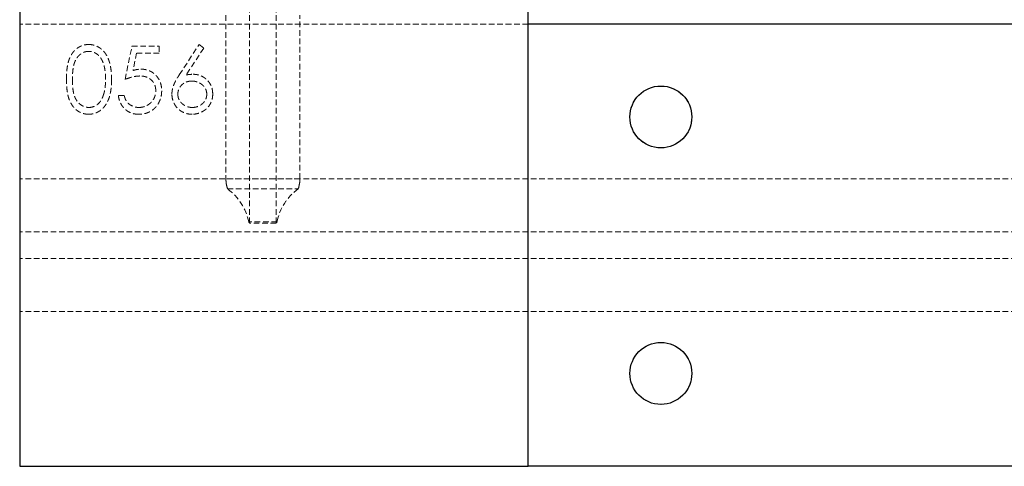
# Model space of a CAD drawing. Header units: millimetres. Extents: x -2922 to 3296, y -1758 to 2616.
# Tile 1 of 26: x -2922 to -2700, y -1758 to -1657. Entities that reach past the tile are written whole.
import ezdxf

# ---------------------------------------------------------------- set-up
doc = ezdxf.new("R2010")
doc.units = ezdxf.units.MM
doc.linetypes.add('HIDDEN', pattern=[1.905, 1.27, -0.635])
doc.layers.add('CAILLEBOTIS', color=1, linetype='Continuous', lineweight=25)

msp = doc.modelspace()

# ---------------------------------------------------------------- linework, layer by layer
at = {"color": 7, "linetype": 'HIDDEN', "lineweight": 18}
for p, q in [((-2870.24, -1703.48), (-2870.24, 285.02)), ((-2864.24, -1703.48), (-2864.24, 285.02)), ((-2875.6, -1656.48), (-2875.6, -1693.48)), ((-2858.87, -1693.48), (-2858.87, -1656.48)), ((-2922.24, -1758.48), (-2922.24, -1658.48)), ((-2807.24, -1658.48), (-2922.24, -1658.48)), ((3187.76, -1658.48), (-2922.24, -1658.48)), ((-2922.24, -1658.48), (-2922.24, -1693.48)), ((-2886.14, -1669.94), (-2881.66, -1663.1)), ((-2881.66, -1663.1), (-2880.62, -1663.91)), ((-2898.39, -1670.98), (-2896.85, -1663.48)), ((-2896.85, -1663.48), (-2890.7, -1663.48)), ((-2895.8, -1665.02), (-2896.61, -1668.97)), ((-2890.7, -1665.02), (-2895.8, -1665.02)), ((-2890.7, -1663.48), (-2890.7, -1665.02)), ((-2880.62, -1663.91), (-2884.59, -1669.97)), ((-2899.93, -1674.64), (-2898.58, -1674.64)), ((-2922.24, -1693.48), (-2922.24, -1705.48)), ((-2922.24, -1705.48), (-2922.24, -1693.48)), ((3187.76, -1693.48), (-2922.24, -1693.48)), ((-2858.87, -1693.48), (-2875.6, -1693.48)), ((-2875.23, -1695.74), (-2859.25, -1695.74)), ((-2864.02, -1703.22), (-2870.45, -1703.22)), ((3187.76, -1705.48), (-2922.24, -1705.48)), ((-2864.24, -1703.48), (-2870.24, -1703.48)), ((3187.76, -1711.48), (-2922.24, -1711.48)), ((-2922.24, -1711.48), (-2922.24, -1723.48)), ((-2922.24, -1723.48), (-2922.24, -1711.48)), ((-2922.24, -1723.48), (-2922.24, -1758.48)), ((3187.76, -1723.48), (-2922.24, -1723.48)), ((-2807.24, -1758.48), (-2922.24, -1758.48)), ((3187.76, -1758.48), (-2922.24, -1758.48))]:
    msp.add_line(p, q, dxfattribs=at)
at = {"color": 7, "linetype": 'Continuous', "lineweight": 25}
for p, q in [((-2637.24, -1658.48), (-2807.24, -1658.48)), ((-2637.24, -1758.48), (-2807.24, -1758.48))]:
    msp.add_line(p, q, dxfattribs=at)
for centre in [(-2777.24, -1679.48), (-2777.24, -1737.48)]:
    msp.add_circle(centre, 7, dxfattribs=at)
at = {"color": 7, "linetype": 'HIDDEN', "lineweight": 18}
for centre in [(-2777.24, -1679.48), (-2777.24, -1737.48)]:
    msp.add_circle(centre, 7, dxfattribs=at)
for centre, start, end in [((-2882.24, -1705.48), 10.8475, 54.2726), ((-2852.24, -1705.48), 125.7274, 169.1525)]:
    msp.add_arc(centre, 12, start, end, dxfattribs=at)
for points, knots in [([(-2911.66, -1670.99), (-2911.66, -1670.75), (-2911.66, -1670.28), (-2911.63, -1669.6), (-2911.58, -1668.96), (-2911.51, -1668.37), (-2911.42, -1667.81), (-2911.31, -1667.3), (-2911.18, -1666.83), (-2911.03, -1666.4), (-2910.87, -1666), (-2910.69, -1665.63), (-2910.48, -1665.29), (-2910.27, -1664.97), (-2910.03, -1664.67), (-2909.79, -1664.4), (-2909.52, -1664.15), (-2909.24, -1663.93), (-2908.95, -1663.74), (-2908.64, -1663.57), (-2908.33, -1663.42), (-2908.01, -1663.3), (-2907.68, -1663.21), (-2907.34, -1663.14), (-2907, -1663.1), (-2906.76, -1663.1), (-2906.65, -1663.1)], [0, 0, 0, 0, 0.068595, 0.133246, 0.194313, 0.251279, 0.304513, 0.354235, 0.400481, 0.443411, 0.484015, 0.523252, 0.561042, 0.5979, 0.633518, 0.668314, 0.702496, 0.736685, 0.770293, 0.803437, 0.835913, 0.86846, 0.900847, 0.933467, 0.966258, 1, 1, 1, 1]), ([(-2911.66, -1670.99), (-2911.66, -1670.75), (-2911.66, -1670.28), (-2911.63, -1669.6), (-2911.58, -1668.96), (-2911.51, -1668.37), (-2911.42, -1667.81), (-2911.31, -1667.3), (-2911.18, -1666.83), (-2911.03, -1666.4), (-2910.87, -1666), (-2910.69, -1665.63), (-2910.48, -1665.29), (-2910.27, -1664.97), (-2910.03, -1664.67), (-2909.79, -1664.4), (-2909.52, -1664.15), (-2909.24, -1663.93), (-2908.95, -1663.74), (-2908.64, -1663.57), (-2908.33, -1663.42), (-2908.01, -1663.3), (-2907.68, -1663.21), (-2907.34, -1663.14), (-2907, -1663.1), (-2906.76, -1663.1), (-2906.65, -1663.1)], [0, 0, 0, 0, 0.068595, 0.133246, 0.194313, 0.251279, 0.304513, 0.354235, 0.400481, 0.443411, 0.484015, 0.523252, 0.561042, 0.5979, 0.633518, 0.668314, 0.702496, 0.736685, 0.770293, 0.803437, 0.835913, 0.86846, 0.900847, 0.933467, 0.966258, 1, 1, 1, 1]), ([(-2906.65, -1663.1), (-2906.53, -1663.1), (-2906.29, -1663.1), (-2905.94, -1663.14), (-2905.6, -1663.21), (-2905.26, -1663.3), (-2904.94, -1663.42), (-2904.62, -1663.57), (-2904.31, -1663.74), (-2904.01, -1663.94), (-2903.73, -1664.16), (-2903.45, -1664.41), (-2903.2, -1664.69), (-2902.95, -1664.99), (-2902.73, -1665.32), (-2902.52, -1665.68), (-2902.33, -1666.06), (-2902.15, -1666.47), (-2901.99, -1666.91), (-2901.85, -1667.39), (-2901.73, -1667.9), (-2901.63, -1668.45), (-2901.56, -1669.03), (-2901.51, -1669.65), (-2901.48, -1670.31), (-2901.47, -1670.76), (-2901.47, -1670.99)], [0, 0, 0, 0, 0.033788, 0.067194, 0.099862, 0.132567, 0.165151, 0.197913, 0.231319, 0.265083, 0.299255, 0.334399, 0.369943, 0.406284, 0.444064, 0.482998, 0.523354, 0.565537, 0.609613, 0.656391, 0.705885, 0.758325, 0.813832, 0.872795, 0.934722, 1, 1, 1, 1]), ([(-2906.65, -1663.1), (-2906.53, -1663.1), (-2906.29, -1663.1), (-2905.94, -1663.14), (-2905.6, -1663.21), (-2905.26, -1663.3), (-2904.94, -1663.42), (-2904.62, -1663.57), (-2904.31, -1663.74), (-2904.01, -1663.94), (-2903.73, -1664.16), (-2903.45, -1664.41), (-2903.2, -1664.69), (-2902.95, -1664.99), (-2902.73, -1665.32), (-2902.52, -1665.68), (-2902.33, -1666.06), (-2902.15, -1666.47), (-2901.99, -1666.91), (-2901.85, -1667.39), (-2901.73, -1667.9), (-2901.63, -1668.45), (-2901.56, -1669.03), (-2901.51, -1669.65), (-2901.48, -1670.31), (-2901.47, -1670.76), (-2901.47, -1670.99)], [0, 0, 0, 0, 0.033788, 0.067194, 0.099862, 0.132567, 0.165151, 0.197913, 0.231319, 0.265083, 0.299255, 0.334399, 0.369943, 0.406284, 0.444064, 0.482998, 0.523354, 0.565537, 0.609613, 0.656391, 0.705885, 0.758325, 0.813832, 0.872795, 0.934722, 1, 1, 1, 1]), ([(-2906.6, -1664.64), (-2906.77, -1664.64), (-2907.1, -1664.66), (-2907.59, -1664.78), (-2908.06, -1665), (-2908.43, -1665.23), (-2908.72, -1665.46), (-2908.92, -1665.65), (-2909.11, -1665.87), (-2909.29, -1666.1), (-2909.45, -1666.35), (-2909.6, -1666.62), (-2909.73, -1666.91), (-2909.86, -1667.22), (-2909.97, -1667.56), (-2910.06, -1667.94), (-2910.14, -1668.35), (-2910.2, -1668.81), (-2910.25, -1669.3), (-2910.29, -1669.82), (-2910.31, -1670.39), (-2910.31, -1670.78), (-2910.31, -1670.98)], [0, 0, 0, 0, 0.060387, 0.120883, 0.182755, 0.247811, 0.281299, 0.315088, 0.349702, 0.384857, 0.420966, 0.458511, 0.497175, 0.537602, 0.580503, 0.627468, 0.678388, 0.733983, 0.793747, 0.857714, 0.926698, 1, 1, 1, 1]), ([(-2906.6, -1664.64), (-2906.77, -1664.64), (-2907.1, -1664.66), (-2907.59, -1664.78), (-2908.06, -1665), (-2908.43, -1665.23), (-2908.72, -1665.46), (-2908.92, -1665.65), (-2909.11, -1665.87), (-2909.29, -1666.1), (-2909.45, -1666.35), (-2909.6, -1666.62), (-2909.73, -1666.91), (-2909.86, -1667.22), (-2909.97, -1667.56), (-2910.06, -1667.94), (-2910.14, -1668.35), (-2910.2, -1668.81), (-2910.25, -1669.3), (-2910.29, -1669.82), (-2910.31, -1670.39), (-2910.31, -1670.78), (-2910.31, -1670.98)], [0, 0, 0, 0, 0.060387, 0.120883, 0.182755, 0.247811, 0.281299, 0.315088, 0.349702, 0.384857, 0.420966, 0.458511, 0.497175, 0.537602, 0.580503, 0.627468, 0.678388, 0.733983, 0.793747, 0.857714, 0.926698, 1, 1, 1, 1]), ([(-2902.81, -1670.98), (-2902.82, -1670.8), (-2902.82, -1670.45), (-2902.84, -1669.93), (-2902.89, -1669.44), (-2902.94, -1668.98), (-2903.01, -1668.53), (-2903.09, -1668.12), (-2903.2, -1667.73), (-2903.31, -1667.36), (-2903.45, -1667.02), (-2903.59, -1666.7), (-2903.75, -1666.4), (-2903.92, -1666.13), (-2904.1, -1665.89), (-2904.29, -1665.66), (-2904.5, -1665.46), (-2904.78, -1665.23), (-2905.16, -1665), (-2905.62, -1664.79), (-2906.11, -1664.66), (-2906.44, -1664.64), (-2906.6, -1664.64)], [0, 0, 0, 0, 0.065681, 0.128486, 0.188175, 0.245106, 0.299448, 0.350823, 0.399942, 0.446672, 0.491255, 0.533376, 0.573853, 0.612526, 0.649597, 0.685532, 0.720106, 0.753838, 0.818925, 0.880493, 0.940311, 1, 1, 1, 1]), ([(-2902.81, -1670.98), (-2902.82, -1670.8), (-2902.82, -1670.45), (-2902.84, -1669.93), (-2902.89, -1669.44), (-2902.94, -1668.98), (-2903.01, -1668.53), (-2903.09, -1668.12), (-2903.2, -1667.73), (-2903.31, -1667.36), (-2903.45, -1667.02), (-2903.59, -1666.7), (-2903.75, -1666.4), (-2903.92, -1666.13), (-2904.1, -1665.89), (-2904.29, -1665.66), (-2904.5, -1665.46), (-2904.78, -1665.23), (-2905.16, -1665), (-2905.62, -1664.79), (-2906.11, -1664.66), (-2906.44, -1664.64), (-2906.6, -1664.64)], [0, 0, 0, 0, 0.065681, 0.128486, 0.188175, 0.245106, 0.299448, 0.350823, 0.399942, 0.446672, 0.491255, 0.533376, 0.573853, 0.612526, 0.649597, 0.685532, 0.720106, 0.753838, 0.818925, 0.880493, 0.940311, 1, 1, 1, 1]), ([(-2896.61, -1668.97), (-2896.45, -1668.92), (-2896.14, -1668.84), (-2895.69, -1668.74), (-2895.26, -1668.69), (-2894.98, -1668.68), (-2894.84, -1668.67)], [0, 0, 0, 0, 0.275068, 0.532901, 0.773973, 1, 1, 1, 1]), ([(-2896.61, -1668.97), (-2896.45, -1668.92), (-2896.14, -1668.84), (-2895.69, -1668.74), (-2895.26, -1668.69), (-2894.98, -1668.68), (-2894.84, -1668.67)], [0, 0, 0, 0, 0.275068, 0.532901, 0.773973, 1, 1, 1, 1]), ([(-2894.84, -1668.67), (-2894.68, -1668.68), (-2894.35, -1668.68), (-2893.86, -1668.75), (-2893.4, -1668.86), (-2892.97, -1669.01), (-2892.55, -1669.2), (-2892.16, -1669.44), (-2891.79, -1669.73), (-2891.45, -1670.05), (-2891.14, -1670.4), (-2890.87, -1670.79), (-2890.63, -1671.19), (-2890.45, -1671.62), (-2890.3, -1672.08), (-2890.2, -1672.56), (-2890.13, -1673.06), (-2890.13, -1673.41), (-2890.12, -1673.58)], [0, 0, 0, 0, 0.065808, 0.129394, 0.190894, 0.251281, 0.310815, 0.370371, 0.430768, 0.492881, 0.555104, 0.616067, 0.677256, 0.73826, 0.800762, 0.864778, 0.931045, 1, 1, 1, 1]), ([(-2894.84, -1668.67), (-2894.68, -1668.68), (-2894.35, -1668.68), (-2893.86, -1668.75), (-2893.4, -1668.86), (-2892.97, -1669.01), (-2892.55, -1669.2), (-2892.16, -1669.44), (-2891.79, -1669.73), (-2891.45, -1670.05), (-2891.14, -1670.4), (-2890.87, -1670.79), (-2890.63, -1671.19), (-2890.45, -1671.62), (-2890.3, -1672.08), (-2890.2, -1672.56), (-2890.13, -1673.06), (-2890.13, -1673.41), (-2890.12, -1673.58)], [0, 0, 0, 0, 0.065808, 0.129394, 0.190894, 0.251281, 0.310815, 0.370371, 0.430768, 0.492881, 0.555104, 0.616067, 0.677256, 0.73826, 0.800762, 0.864778, 0.931045, 1, 1, 1, 1]), ([(-2887.81, -1674.3), (-2887.81, -1674.14), (-2887.8, -1673.83), (-2887.73, -1673.35), (-2887.61, -1672.86), (-2887.48, -1672.45), (-2887.34, -1672.11), (-2887.23, -1671.83), (-2887.09, -1671.55), (-2886.94, -1671.25), (-2886.76, -1670.94), (-2886.57, -1670.62), (-2886.36, -1670.29), (-2886.21, -1670.06), (-2886.14, -1669.94)], [0, 0, 0, 0, 0.097818, 0.199726, 0.305276, 0.415811, 0.474472, 0.537274, 0.603657, 0.674299, 0.749834, 0.828598, 0.912378, 1, 1, 1, 1]), ([(-2887.81, -1674.3), (-2887.81, -1674.14), (-2887.8, -1673.83), (-2887.73, -1673.35), (-2887.61, -1672.86), (-2887.48, -1672.45), (-2887.34, -1672.11), (-2887.23, -1671.83), (-2887.09, -1671.55), (-2886.94, -1671.25), (-2886.76, -1670.94), (-2886.57, -1670.62), (-2886.36, -1670.29), (-2886.21, -1670.06), (-2886.14, -1669.94)], [0, 0, 0, 0, 0.097818, 0.199726, 0.305276, 0.415811, 0.474472, 0.537274, 0.603657, 0.674299, 0.749834, 0.828598, 0.912378, 1, 1, 1, 1]), ([(-2884.59, -1669.97), (-2884.32, -1669.93), (-2883.81, -1669.85), (-2883.29, -1669.83), (-2883.03, -1669.83)], [0, 0, 0, 0, 0.512659, 1, 1, 1, 1]), ([(-2884.59, -1669.97), (-2884.32, -1669.93), (-2883.81, -1669.85), (-2883.29, -1669.83), (-2883.03, -1669.83)], [0, 0, 0, 0, 0.512659, 1, 1, 1, 1]), ([(-2883.03, -1669.83), (-2882.88, -1669.83), (-2882.58, -1669.84), (-2882.14, -1669.9), (-2881.72, -1670), (-2881.31, -1670.14), (-2880.93, -1670.32), (-2880.55, -1670.54), (-2880.21, -1670.81), (-2879.87, -1671.11), (-2879.57, -1671.43), (-2879.31, -1671.78), (-2879.08, -1672.15), (-2878.9, -1672.54), (-2878.76, -1672.95), (-2878.66, -1673.37), (-2878.6, -1673.82), (-2878.59, -1674.12), (-2878.58, -1674.27)], [0, 0, 0, 0, 0.065231, 0.128405, 0.190067, 0.250943, 0.311546, 0.372863, 0.435024, 0.499072, 0.563091, 0.62551, 0.68668, 0.747283, 0.808563, 0.870742, 0.934341, 1, 1, 1, 1]), ([(-2883.03, -1669.83), (-2882.88, -1669.83), (-2882.58, -1669.84), (-2882.14, -1669.9), (-2881.72, -1670), (-2881.31, -1670.14), (-2880.93, -1670.32), (-2880.55, -1670.54), (-2880.21, -1670.81), (-2879.87, -1671.11), (-2879.57, -1671.43), (-2879.31, -1671.78), (-2879.08, -1672.15), (-2878.9, -1672.54), (-2878.76, -1672.95), (-2878.66, -1673.37), (-2878.6, -1673.82), (-2878.59, -1674.12), (-2878.58, -1674.27)], [0, 0, 0, 0, 0.065231, 0.128405, 0.190067, 0.250943, 0.311546, 0.372863, 0.435024, 0.499072, 0.563091, 0.62551, 0.68668, 0.747283, 0.808563, 0.870742, 0.934341, 1, 1, 1, 1]), ([(-2906.65, -1678.87), (-2906.76, -1678.86), (-2907, -1678.86), (-2907.34, -1678.82), (-2907.68, -1678.75), (-2908.01, -1678.66), (-2908.33, -1678.55), (-2908.63, -1678.4), (-2908.94, -1678.24), (-2909.23, -1678.04), (-2909.51, -1677.82), (-2909.77, -1677.58), (-2910.02, -1677.31), (-2910.25, -1677.01), (-2910.47, -1676.69), (-2910.67, -1676.34), (-2910.86, -1675.97), (-2911.03, -1675.57), (-2911.18, -1675.14), (-2911.31, -1674.66), (-2911.41, -1674.15), (-2911.5, -1673.6), (-2911.58, -1673), (-2911.63, -1672.37), (-2911.66, -1671.69), (-2911.66, -1671.23), (-2911.66, -1670.99)], [0, 0, 0, 0, 0.033787, 0.066622, 0.099285, 0.131361, 0.163585, 0.196104, 0.228902, 0.262158, 0.295991, 0.330218, 0.36506, 0.400951, 0.43762, 0.475708, 0.515381, 0.556414, 0.599765, 0.646424, 0.696431, 0.749782, 0.806573, 0.867436, 0.931887, 1, 1, 1, 1]), ([(-2906.65, -1678.87), (-2906.76, -1678.86), (-2907, -1678.86), (-2907.34, -1678.82), (-2907.68, -1678.75), (-2908.01, -1678.66), (-2908.33, -1678.55), (-2908.63, -1678.4), (-2908.94, -1678.24), (-2909.23, -1678.04), (-2909.51, -1677.82), (-2909.77, -1677.58), (-2910.02, -1677.31), (-2910.25, -1677.01), (-2910.47, -1676.69), (-2910.67, -1676.34), (-2910.86, -1675.97), (-2911.03, -1675.57), (-2911.18, -1675.14), (-2911.31, -1674.66), (-2911.41, -1674.15), (-2911.5, -1673.6), (-2911.58, -1673), (-2911.63, -1672.37), (-2911.66, -1671.69), (-2911.66, -1671.23), (-2911.66, -1670.99)], [0, 0, 0, 0, 0.033787, 0.066622, 0.099285, 0.131361, 0.163585, 0.196104, 0.228902, 0.262158, 0.295991, 0.330218, 0.36506, 0.400951, 0.43762, 0.475708, 0.515381, 0.556414, 0.599765, 0.646424, 0.696431, 0.749782, 0.806573, 0.867436, 0.931887, 1, 1, 1, 1]), ([(-2910.31, -1670.98), (-2910.31, -1671.18), (-2910.31, -1671.57), (-2910.29, -1672.14), (-2910.25, -1672.66), (-2910.21, -1673.15), (-2910.14, -1673.6), (-2910.06, -1674.02), (-2909.97, -1674.39), (-2909.86, -1674.74), (-2909.74, -1675.05), (-2909.6, -1675.34), (-2909.45, -1675.61), (-2909.29, -1675.86), (-2909.11, -1676.09), (-2908.93, -1676.31), (-2908.72, -1676.5), (-2908.43, -1676.73), (-2908.06, -1676.97), (-2907.58, -1677.17), (-2907.1, -1677.3), (-2906.77, -1677.32), (-2906.6, -1677.33)], [0, 0, 0, 0, 0.072951, 0.141584, 0.205926, 0.265301, 0.320597, 0.371817, 0.41879, 0.461699, 0.502134, 0.540804, 0.578181, 0.614297, 0.649678, 0.684299, 0.718359, 0.752081, 0.817652, 0.879722, 0.939966, 1, 1, 1, 1]), ([(-2910.31, -1670.98), (-2910.31, -1671.18), (-2910.31, -1671.57), (-2910.29, -1672.14), (-2910.25, -1672.66), (-2910.21, -1673.15), (-2910.14, -1673.6), (-2910.06, -1674.02), (-2909.97, -1674.39), (-2909.86, -1674.74), (-2909.74, -1675.05), (-2909.6, -1675.34), (-2909.45, -1675.61), (-2909.29, -1675.86), (-2909.11, -1676.09), (-2908.93, -1676.31), (-2908.72, -1676.5), (-2908.43, -1676.73), (-2908.06, -1676.97), (-2907.58, -1677.17), (-2907.1, -1677.3), (-2906.77, -1677.32), (-2906.6, -1677.33)], [0, 0, 0, 0, 0.072951, 0.141584, 0.205926, 0.265301, 0.320597, 0.371817, 0.41879, 0.461699, 0.502134, 0.540804, 0.578181, 0.614297, 0.649678, 0.684299, 0.718359, 0.752081, 0.817652, 0.879722, 0.939966, 1, 1, 1, 1]), ([(-2901.47, -1670.99), (-2901.47, -1671.22), (-2901.48, -1671.66), (-2901.51, -1672.32), (-2901.56, -1672.94), (-2901.63, -1673.52), (-2901.73, -1674.06), (-2901.84, -1674.57), (-2901.98, -1675.05), (-2902.14, -1675.48), (-2902.32, -1675.89), (-2902.51, -1676.27), (-2902.72, -1676.63), (-2902.94, -1676.96), (-2903.18, -1677.26), (-2903.44, -1677.54), (-2903.71, -1677.79), (-2904, -1678.02), (-2904.31, -1678.22), (-2904.61, -1678.39), (-2904.93, -1678.54), (-2905.26, -1678.66), (-2905.59, -1678.75), (-2905.94, -1678.82), (-2906.29, -1678.86), (-2906.53, -1678.86), (-2906.65, -1678.87)], [0, 0, 0, 0, 0.065063, 0.126773, 0.185516, 0.240765, 0.29298, 0.34225, 0.388919, 0.432776, 0.474628, 0.514775, 0.553606, 0.591426, 0.628028, 0.663804, 0.698984, 0.733591, 0.767628, 0.801208, 0.834264, 0.866981, 0.89972, 0.932702, 0.966176, 1, 1, 1, 1]), ([(-2901.47, -1670.99), (-2901.47, -1671.22), (-2901.48, -1671.66), (-2901.51, -1672.32), (-2901.56, -1672.94), (-2901.63, -1673.52), (-2901.73, -1674.06), (-2901.84, -1674.57), (-2901.98, -1675.05), (-2902.14, -1675.48), (-2902.32, -1675.89), (-2902.51, -1676.27), (-2902.72, -1676.63), (-2902.94, -1676.96), (-2903.18, -1677.26), (-2903.44, -1677.54), (-2903.71, -1677.79), (-2904, -1678.02), (-2904.31, -1678.22), (-2904.61, -1678.39), (-2904.93, -1678.54), (-2905.26, -1678.66), (-2905.59, -1678.75), (-2905.94, -1678.82), (-2906.29, -1678.86), (-2906.53, -1678.86), (-2906.65, -1678.87)], [0, 0, 0, 0, 0.065063, 0.126773, 0.185516, 0.240765, 0.29298, 0.34225, 0.388919, 0.432776, 0.474628, 0.514775, 0.553606, 0.591426, 0.628028, 0.663804, 0.698984, 0.733591, 0.767628, 0.801208, 0.834264, 0.866981, 0.89972, 0.932702, 0.966176, 1, 1, 1, 1]), ([(-2903.38, -1674.75), (-2903.34, -1674.62), (-2903.25, -1674.35), (-2903.13, -1673.93), (-2903.03, -1673.48), (-2902.95, -1673.02), (-2902.89, -1672.54), (-2902.85, -1672.04), (-2902.82, -1671.52), (-2902.82, -1671.16), (-2902.81, -1670.98)], [0, 0, 0, 0, 0.110588, 0.224542, 0.342503, 0.464324, 0.590756, 0.722227, 0.858843, 1, 1, 1, 1]), ([(-2903.38, -1674.75), (-2903.34, -1674.62), (-2903.25, -1674.35), (-2903.13, -1673.93), (-2903.03, -1673.48), (-2902.95, -1673.02), (-2902.89, -1672.54), (-2902.85, -1672.04), (-2902.82, -1671.52), (-2902.82, -1671.16), (-2902.81, -1670.98)], [0, 0, 0, 0, 0.110588, 0.224542, 0.342503, 0.464324, 0.590756, 0.722227, 0.858843, 1, 1, 1, 1]), ([(-2895.09, -1670.21), (-2895.2, -1670.22), (-2895.44, -1670.22), (-2895.81, -1670.26), (-2896.2, -1670.32), (-2896.6, -1670.4), (-2897.02, -1670.51), (-2897.47, -1670.64), (-2897.92, -1670.8), (-2898.23, -1670.92), (-2898.39, -1670.98)], [0, 0, 0, 0, 0.102203, 0.211023, 0.3251, 0.446502, 0.573788, 0.708901, 0.850358, 1, 1, 1, 1]), ([(-2895.09, -1670.21), (-2895.2, -1670.22), (-2895.44, -1670.22), (-2895.81, -1670.26), (-2896.2, -1670.32), (-2896.6, -1670.4), (-2897.02, -1670.51), (-2897.47, -1670.64), (-2897.92, -1670.8), (-2898.23, -1670.92), (-2898.39, -1670.98)], [0, 0, 0, 0, 0.102203, 0.211023, 0.3251, 0.446502, 0.573788, 0.708901, 0.850358, 1, 1, 1, 1]), ([(-2891.47, -1673.52), (-2891.47, -1673.4), (-2891.48, -1673.17), (-2891.52, -1672.82), (-2891.6, -1672.5), (-2891.71, -1672.19), (-2891.85, -1671.9), (-2892.02, -1671.62), (-2892.22, -1671.36), (-2892.45, -1671.13), (-2892.71, -1670.91), (-2892.99, -1670.72), (-2893.29, -1670.57), (-2893.61, -1670.43), (-2893.95, -1670.34), (-2894.31, -1670.26), (-2894.69, -1670.22), (-2894.95, -1670.22), (-2895.09, -1670.21)], [0, 0, 0, 0, 0.065351, 0.127916, 0.18836, 0.247216, 0.30563, 0.36377, 0.422661, 0.482687, 0.5433, 0.604118, 0.664965, 0.727413, 0.791468, 0.858055, 0.927037, 1, 1, 1, 1]), ([(-2891.47, -1673.52), (-2891.47, -1673.4), (-2891.48, -1673.17), (-2891.52, -1672.82), (-2891.6, -1672.5), (-2891.71, -1672.19), (-2891.85, -1671.9), (-2892.02, -1671.62), (-2892.22, -1671.36), (-2892.45, -1671.13), (-2892.71, -1670.91), (-2892.99, -1670.72), (-2893.29, -1670.57), (-2893.61, -1670.43), (-2893.95, -1670.34), (-2894.31, -1670.26), (-2894.69, -1670.22), (-2894.95, -1670.22), (-2895.09, -1670.21)], [0, 0, 0, 0, 0.065351, 0.127916, 0.18836, 0.247216, 0.30563, 0.36377, 0.422661, 0.482687, 0.5433, 0.604118, 0.664965, 0.727413, 0.791468, 0.858055, 0.927037, 1, 1, 1, 1]), ([(-2883.32, -1671.37), (-2883.43, -1671.37), (-2883.65, -1671.38), (-2883.98, -1671.41), (-2884.29, -1671.49), (-2884.59, -1671.58), (-2884.87, -1671.7), (-2885.13, -1671.85), (-2885.37, -1672.03), (-2885.6, -1672.23), (-2885.8, -1672.46), (-2885.98, -1672.69), (-2886.13, -1672.94), (-2886.25, -1673.2), (-2886.35, -1673.47), (-2886.42, -1673.76), (-2886.46, -1674.05), (-2886.47, -1674.25), (-2886.47, -1674.35)], [0, 0, 0, 0, 0.070599, 0.137901, 0.203196, 0.26679, 0.329106, 0.390654, 0.452653, 0.515748, 0.577926, 0.63893, 0.698351, 0.757296, 0.816394, 0.876267, 0.936817, 1, 1, 1, 1]), ([(-2883.32, -1671.37), (-2883.43, -1671.37), (-2883.65, -1671.38), (-2883.98, -1671.41), (-2884.29, -1671.49), (-2884.59, -1671.58), (-2884.87, -1671.7), (-2885.13, -1671.85), (-2885.37, -1672.03), (-2885.6, -1672.23), (-2885.8, -1672.46), (-2885.98, -1672.69), (-2886.13, -1672.94), (-2886.25, -1673.2), (-2886.35, -1673.47), (-2886.42, -1673.76), (-2886.46, -1674.05), (-2886.47, -1674.25), (-2886.47, -1674.35)], [0, 0, 0, 0, 0.070599, 0.137901, 0.203196, 0.26679, 0.329106, 0.390654, 0.452653, 0.515748, 0.577926, 0.63893, 0.698351, 0.757296, 0.816394, 0.876267, 0.936817, 1, 1, 1, 1]), ([(-2879.93, -1674.35), (-2879.93, -1674.25), (-2879.94, -1674.05), (-2879.99, -1673.76), (-2880.06, -1673.47), (-2880.17, -1673.2), (-2880.31, -1672.94), (-2880.49, -1672.69), (-2880.69, -1672.45), (-2880.92, -1672.23), (-2881.17, -1672.03), (-2881.44, -1671.85), (-2881.72, -1671.7), (-2882.01, -1671.58), (-2882.32, -1671.49), (-2882.64, -1671.41), (-2882.98, -1671.38), (-2883.2, -1671.37), (-2883.32, -1671.37)], [0, 0, 0, 0, 0.061138, 0.119994, 0.178225, 0.236256, 0.294929, 0.354716, 0.41673, 0.480664, 0.545832, 0.609758, 0.672971, 0.736017, 0.799839, 0.864775, 0.931088, 1, 1, 1, 1]), ([(-2879.93, -1674.35), (-2879.93, -1674.25), (-2879.94, -1674.05), (-2879.99, -1673.76), (-2880.06, -1673.47), (-2880.17, -1673.2), (-2880.31, -1672.94), (-2880.49, -1672.69), (-2880.69, -1672.45), (-2880.92, -1672.23), (-2881.17, -1672.03), (-2881.44, -1671.85), (-2881.72, -1671.7), (-2882.01, -1671.58), (-2882.32, -1671.49), (-2882.64, -1671.41), (-2882.98, -1671.38), (-2883.2, -1671.37), (-2883.32, -1671.37)], [0, 0, 0, 0, 0.061138, 0.119994, 0.178225, 0.236256, 0.294929, 0.354716, 0.41673, 0.480664, 0.545832, 0.609758, 0.672971, 0.736017, 0.799839, 0.864775, 0.931088, 1, 1, 1, 1]), ([(-2890.12, -1673.58), (-2890.13, -1673.7), (-2890.13, -1673.95), (-2890.16, -1674.31), (-2890.22, -1674.66), (-2890.29, -1675.01), (-2890.39, -1675.34), (-2890.5, -1675.67), (-2890.65, -1675.99), (-2890.8, -1676.31), (-2890.98, -1676.61), (-2891.18, -1676.89), (-2891.38, -1677.16), (-2891.61, -1677.4), (-2891.85, -1677.63), (-2892.1, -1677.84), (-2892.37, -1678.04), (-2892.66, -1678.21), (-2892.95, -1678.37), (-2893.27, -1678.5), (-2893.58, -1678.61), (-2893.92, -1678.71), (-2894.26, -1678.78), (-2894.61, -1678.83), (-2894.98, -1678.86), (-2895.23, -1678.87), (-2895.35, -1678.87)], [0, 0, 0, 0, 0.044014, 0.087434, 0.130118, 0.172554, 0.214555, 0.256298, 0.298438, 0.340849, 0.382715, 0.423924, 0.464246, 0.504074, 0.543862, 0.583567, 0.623094, 0.663229, 0.703551, 0.743938, 0.784541, 0.82575, 0.867757, 0.910745, 0.954914, 1, 1, 1, 1]), ([(-2890.12, -1673.58), (-2890.13, -1673.7), (-2890.13, -1673.95), (-2890.16, -1674.31), (-2890.22, -1674.66), (-2890.29, -1675.01), (-2890.39, -1675.34), (-2890.5, -1675.67), (-2890.65, -1675.99), (-2890.8, -1676.31), (-2890.98, -1676.61), (-2891.18, -1676.89), (-2891.38, -1677.16), (-2891.61, -1677.4), (-2891.85, -1677.63), (-2892.1, -1677.84), (-2892.37, -1678.04), (-2892.66, -1678.21), (-2892.95, -1678.37), (-2893.27, -1678.5), (-2893.58, -1678.61), (-2893.92, -1678.71), (-2894.26, -1678.78), (-2894.61, -1678.83), (-2894.98, -1678.86), (-2895.23, -1678.87), (-2895.35, -1678.87)], [0, 0, 0, 0, 0.044014, 0.087434, 0.130118, 0.172554, 0.214555, 0.256298, 0.298438, 0.340849, 0.382715, 0.423924, 0.464246, 0.504074, 0.543862, 0.583567, 0.623094, 0.663229, 0.703551, 0.743938, 0.784541, 0.82575, 0.867757, 0.910745, 0.954914, 1, 1, 1, 1]), ([(-2895.28, -1677.33), (-2895.15, -1677.32), (-2894.89, -1677.32), (-2894.52, -1677.26), (-2894.16, -1677.18), (-2893.82, -1677.06), (-2893.49, -1676.91), (-2893.17, -1676.72), (-2892.87, -1676.5), (-2892.59, -1676.25), (-2892.33, -1675.97), (-2892.09, -1675.67), (-2891.9, -1675.35), (-2891.74, -1675.02), (-2891.62, -1674.67), (-2891.53, -1674.3), (-2891.48, -1673.92), (-2891.47, -1673.66), (-2891.47, -1673.52)], [0, 0, 0, 0, 0.064207, 0.126425, 0.18768, 0.248216, 0.308305, 0.369661, 0.431699, 0.495947, 0.559758, 0.622295, 0.683911, 0.745092, 0.80674, 0.869087, 0.93329, 1, 1, 1, 1]), ([(-2895.28, -1677.33), (-2895.15, -1677.32), (-2894.89, -1677.32), (-2894.52, -1677.26), (-2894.16, -1677.18), (-2893.82, -1677.06), (-2893.49, -1676.91), (-2893.17, -1676.72), (-2892.87, -1676.5), (-2892.59, -1676.25), (-2892.33, -1675.97), (-2892.09, -1675.67), (-2891.9, -1675.35), (-2891.74, -1675.02), (-2891.62, -1674.67), (-2891.53, -1674.3), (-2891.48, -1673.92), (-2891.47, -1673.66), (-2891.47, -1673.52)], [0, 0, 0, 0, 0.064207, 0.126425, 0.18768, 0.248216, 0.308305, 0.369661, 0.431699, 0.495947, 0.559758, 0.622295, 0.683911, 0.745092, 0.80674, 0.869087, 0.93329, 1, 1, 1, 1]), ([(-2883.27, -1678.87), (-2883.47, -1678.86), (-2883.87, -1678.85), (-2884.46, -1678.73), (-2885.03, -1678.54), (-2885.56, -1678.29), (-2886.06, -1677.96), (-2886.51, -1677.57), (-2886.9, -1677.12), (-2887.23, -1676.61), (-2887.48, -1676.06), (-2887.68, -1675.49), (-2887.79, -1674.9), (-2887.81, -1674.5), (-2887.81, -1674.3)], [0, 0, 0, 0, 0.0843347, 0.1670523, 0.2495661, 0.3327405, 0.4159149, 0.497828, 0.5803726, 0.6646001, 0.7494667, 0.8325102, 0.9156393, 1, 1, 1, 1]), ([(-2883.27, -1678.87), (-2883.47, -1678.86), (-2883.87, -1678.85), (-2884.46, -1678.73), (-2885.03, -1678.54), (-2885.56, -1678.29), (-2886.06, -1677.96), (-2886.51, -1677.57), (-2886.9, -1677.12), (-2887.23, -1676.61), (-2887.48, -1676.06), (-2887.68, -1675.49), (-2887.79, -1674.9), (-2887.81, -1674.5), (-2887.81, -1674.3)], [0, 0, 0, 0, 0.0843347, 0.1670523, 0.2495661, 0.3327405, 0.4159149, 0.497828, 0.5803726, 0.6646001, 0.7494667, 0.8325102, 0.9156393, 1, 1, 1, 1]), ([(-2886.47, -1674.35), (-2886.47, -1674.45), (-2886.46, -1674.65), (-2886.41, -1674.95), (-2886.34, -1675.23), (-2886.23, -1675.5), (-2886.1, -1675.76), (-2885.93, -1676), (-2885.74, -1676.24), (-2885.51, -1676.46), (-2885.27, -1676.66), (-2885.01, -1676.84), (-2884.74, -1676.99), (-2884.46, -1677.11), (-2884.16, -1677.21), (-2883.85, -1677.28), (-2883.53, -1677.32), (-2883.31, -1677.32), (-2883.2, -1677.33)], [0, 0, 0, 0, 0.061842, 0.121262, 0.180746, 0.239231, 0.298308, 0.358183, 0.420359, 0.484792, 0.549938, 0.613718, 0.676681, 0.739154, 0.8022, 0.86674, 0.93205, 1, 1, 1, 1]), ([(-2886.47, -1674.35), (-2886.47, -1674.45), (-2886.46, -1674.65), (-2886.41, -1674.95), (-2886.34, -1675.23), (-2886.23, -1675.5), (-2886.1, -1675.76), (-2885.93, -1676), (-2885.74, -1676.24), (-2885.51, -1676.46), (-2885.27, -1676.66), (-2885.01, -1676.84), (-2884.74, -1676.99), (-2884.46, -1677.11), (-2884.16, -1677.21), (-2883.85, -1677.28), (-2883.53, -1677.32), (-2883.31, -1677.32), (-2883.2, -1677.33)], [0, 0, 0, 0, 0.061842, 0.121262, 0.180746, 0.239231, 0.298308, 0.358183, 0.420359, 0.484792, 0.549938, 0.613718, 0.676681, 0.739154, 0.8022, 0.86674, 0.93205, 1, 1, 1, 1]), ([(-2878.58, -1674.27), (-2878.59, -1674.48), (-2878.6, -1674.9), (-2878.72, -1675.5), (-2878.91, -1676.07), (-2879.17, -1676.61), (-2879.5, -1677.1), (-2879.91, -1677.54), (-2880.37, -1677.94), (-2880.89, -1678.26), (-2881.45, -1678.53), (-2882.04, -1678.73), (-2882.65, -1678.84), (-2883.06, -1678.86), (-2883.27, -1678.87)], [0, 0, 0, 0, 0.085948, 0.169125, 0.250399, 0.33229, 0.413364, 0.494172, 0.576022, 0.660757, 0.745783, 0.830044, 0.914028, 1, 1, 1, 1]), ([(-2878.58, -1674.27), (-2878.59, -1674.48), (-2878.6, -1674.9), (-2878.72, -1675.5), (-2878.91, -1676.07), (-2879.17, -1676.61), (-2879.5, -1677.1), (-2879.91, -1677.54), (-2880.37, -1677.94), (-2880.89, -1678.26), (-2881.45, -1678.53), (-2882.04, -1678.73), (-2882.65, -1678.84), (-2883.06, -1678.86), (-2883.27, -1678.87)], [0, 0, 0, 0, 0.085948, 0.169125, 0.250399, 0.33229, 0.413364, 0.494172, 0.576022, 0.660757, 0.745783, 0.830044, 0.914028, 1, 1, 1, 1]), ([(-2883.2, -1677.33), (-2883.09, -1677.32), (-2882.87, -1677.32), (-2882.55, -1677.28), (-2882.24, -1677.21), (-2881.94, -1677.11), (-2881.66, -1676.99), (-2881.39, -1676.84), (-2881.13, -1676.66), (-2880.89, -1676.46), (-2880.66, -1676.24), (-2880.47, -1676), (-2880.3, -1675.76), (-2880.17, -1675.5), (-2880.06, -1675.23), (-2879.99, -1674.95), (-2879.94, -1674.65), (-2879.93, -1674.45), (-2879.93, -1674.35)], [0, 0, 0, 0, 0.067962, 0.133283, 0.197835, 0.260892, 0.323377, 0.38635, 0.449638, 0.514795, 0.57924, 0.641814, 0.701359, 0.760727, 0.819222, 0.878716, 0.938147, 1, 1, 1, 1]), ([(-2883.2, -1677.33), (-2883.09, -1677.32), (-2882.87, -1677.32), (-2882.55, -1677.28), (-2882.24, -1677.21), (-2881.94, -1677.11), (-2881.66, -1676.99), (-2881.39, -1676.84), (-2881.13, -1676.66), (-2880.89, -1676.46), (-2880.66, -1676.24), (-2880.47, -1676), (-2880.3, -1675.76), (-2880.17, -1675.5), (-2880.06, -1675.23), (-2879.99, -1674.95), (-2879.94, -1674.65), (-2879.93, -1674.45), (-2879.93, -1674.35)], [0, 0, 0, 0, 0.067962, 0.133283, 0.197835, 0.260892, 0.323377, 0.38635, 0.449638, 0.514795, 0.57924, 0.641814, 0.701359, 0.760727, 0.819222, 0.878716, 0.938147, 1, 1, 1, 1]), ([(-2906.6, -1677.33), (-2906.43, -1677.32), (-2906.1, -1677.31), (-2905.62, -1677.18), (-2905.15, -1676.98), (-2904.78, -1676.74), (-2904.5, -1676.52), (-2904.3, -1676.33), (-2904.11, -1676.11), (-2903.94, -1675.88), (-2903.78, -1675.63), (-2903.63, -1675.36), (-2903.5, -1675.06), (-2903.42, -1674.86), (-2903.38, -1674.75)], [0, 0, 0, 0, 0.112813, 0.225394, 0.339595, 0.459675, 0.521735, 0.583926, 0.648174, 0.713881, 0.781004, 0.851451, 0.924051, 1, 1, 1, 1]), ([(-2906.6, -1677.33), (-2906.43, -1677.32), (-2906.1, -1677.31), (-2905.62, -1677.18), (-2905.15, -1676.98), (-2904.78, -1676.74), (-2904.5, -1676.52), (-2904.3, -1676.33), (-2904.11, -1676.11), (-2903.94, -1675.88), (-2903.78, -1675.63), (-2903.63, -1675.36), (-2903.5, -1675.06), (-2903.42, -1674.86), (-2903.38, -1674.75)], [0, 0, 0, 0, 0.112813, 0.225394, 0.339595, 0.459675, 0.521735, 0.583926, 0.648174, 0.713881, 0.781004, 0.851451, 0.924051, 1, 1, 1, 1]), ([(-2895.35, -1678.87), (-2895.5, -1678.86), (-2895.8, -1678.86), (-2896.23, -1678.8), (-2896.64, -1678.71), (-2897.04, -1678.58), (-2897.42, -1678.41), (-2897.77, -1678.21), (-2898.12, -1677.97), (-2898.44, -1677.69), (-2898.74, -1677.39), (-2899, -1677.06), (-2899.24, -1676.71), (-2899.44, -1676.34), (-2899.61, -1675.94), (-2899.75, -1675.53), (-2899.86, -1675.09), (-2899.91, -1674.79), (-2899.93, -1674.64)], [0, 0, 0, 0, 0.065421, 0.128708, 0.190236, 0.250724, 0.310637, 0.370766, 0.431615, 0.493523, 0.555883, 0.617342, 0.678668, 0.740711, 0.802985, 0.866803, 0.932347, 1, 1, 1, 1]), ([(-2895.35, -1678.87), (-2895.5, -1678.86), (-2895.8, -1678.86), (-2896.23, -1678.8), (-2896.64, -1678.71), (-2897.04, -1678.58), (-2897.42, -1678.41), (-2897.77, -1678.21), (-2898.12, -1677.97), (-2898.44, -1677.69), (-2898.74, -1677.39), (-2899, -1677.06), (-2899.24, -1676.71), (-2899.44, -1676.34), (-2899.61, -1675.94), (-2899.75, -1675.53), (-2899.86, -1675.09), (-2899.91, -1674.79), (-2899.93, -1674.64)], [0, 0, 0, 0, 0.065421, 0.128708, 0.190236, 0.250724, 0.310637, 0.370766, 0.431615, 0.493523, 0.555883, 0.617342, 0.678668, 0.740711, 0.802985, 0.866803, 0.932347, 1, 1, 1, 1]), ([(-2898.58, -1674.64), (-2898.55, -1674.78), (-2898.49, -1675.05), (-2898.35, -1675.44), (-2898.18, -1675.78), (-2897.97, -1676.09), (-2897.73, -1676.36), (-2897.45, -1676.6), (-2897.14, -1676.81), (-2896.8, -1676.99), (-2896.44, -1677.14), (-2896.06, -1677.25), (-2895.67, -1677.32), (-2895.41, -1677.32), (-2895.28, -1677.33)], [0, 0, 0, 0, 0.094687, 0.181994, 0.264377, 0.34218, 0.418618, 0.496509, 0.577369, 0.661511, 0.746733, 0.831258, 0.915206, 1, 1, 1, 1]), ([(-2898.58, -1674.64), (-2898.55, -1674.78), (-2898.49, -1675.05), (-2898.35, -1675.44), (-2898.18, -1675.78), (-2897.97, -1676.09), (-2897.73, -1676.36), (-2897.45, -1676.6), (-2897.14, -1676.81), (-2896.8, -1676.99), (-2896.44, -1677.14), (-2896.06, -1677.25), (-2895.67, -1677.32), (-2895.41, -1677.32), (-2895.28, -1677.33)], [0, 0, 0, 0, 0.094687, 0.181994, 0.264377, 0.34218, 0.418618, 0.496509, 0.577369, 0.661511, 0.746733, 0.831258, 0.915206, 1, 1, 1, 1]), ([(-2875.6, -1693.48), (-2875.6, -1693.87), (-2875.57, -1694.26), (-2875.44, -1695.01), (-2875.35, -1695.38), (-2875.23, -1695.74)], [0, 0, 0, 0, 0.5, 0.5, 1, 1, 1, 1]), ([(-2875.23, -1695.74), (-2875.35, -1695.38), (-2875.44, -1695.02), (-2875.57, -1694.26), (-2875.6, -1693.87), (-2875.6, -1693.48)], [0, 0, 0, 0, 0.5, 0.5, 1, 1, 1, 1]), ([(-2859.25, -1695.74), (-2859.13, -1695.38), (-2859.04, -1695.02), (-2858.91, -1694.26), (-2858.87, -1693.87), (-2858.87, -1693.48)], [0, 0, 0, 0, 0.5, 0.5, 1, 1, 1, 1]), ([(-2858.87, -1693.48), (-2858.87, -1693.87), (-2858.91, -1694.26), (-2859.03, -1695.01), (-2859.13, -1695.38), (-2859.25, -1695.74)], [0, 0, 0, 0, 0.5, 0.5, 1, 1, 1, 1]), ([(-2870.45, -1703.22), (-2870.38, -1703.31), (-2870.33, -1703.37), (-2870.26, -1703.46), (-2870.24, -1703.48), (-2870.24, -1703.48)], [0, 0, 0, 0, 0.5, 0.5, 1, 1, 1, 1]), ([(-2864.02, -1703.22), (-2864.09, -1703.31), (-2864.15, -1703.37), (-2864.22, -1703.46), (-2864.24, -1703.48), (-2864.24, -1703.48)], [0, 0, 0, 0, 0.5, 0.5, 1, 1, 1, 1])]:
    msp.add_open_spline(points, degree=3, knots=knots, dxfattribs=at)
for points in [[(-2870.24, -1703.48), (-2870.24, -1703.48), (-2870.31, -1703.39), (-2870.45, -1703.22)], [(-2864.24, -1703.48), (-2864.24, -1703.48), (-2864.16, -1703.39), (-2864.02, -1703.22)]]:
    msp.add_open_spline(points, degree=3, dxfattribs=at)
at = {"layer": 'CAILLEBOTIS'}
for p, q in [((-2922.24, 2031.52), (-2922.24, -1758.48)), ((-2807.24, -1758.48), (-2807.24, -1648.48)), ((-2922.24, -1758.48), (-2807.24, -1758.48))]:
    msp.add_line(p, q, dxfattribs=at)

doc.saveas('drawing.dxf')
